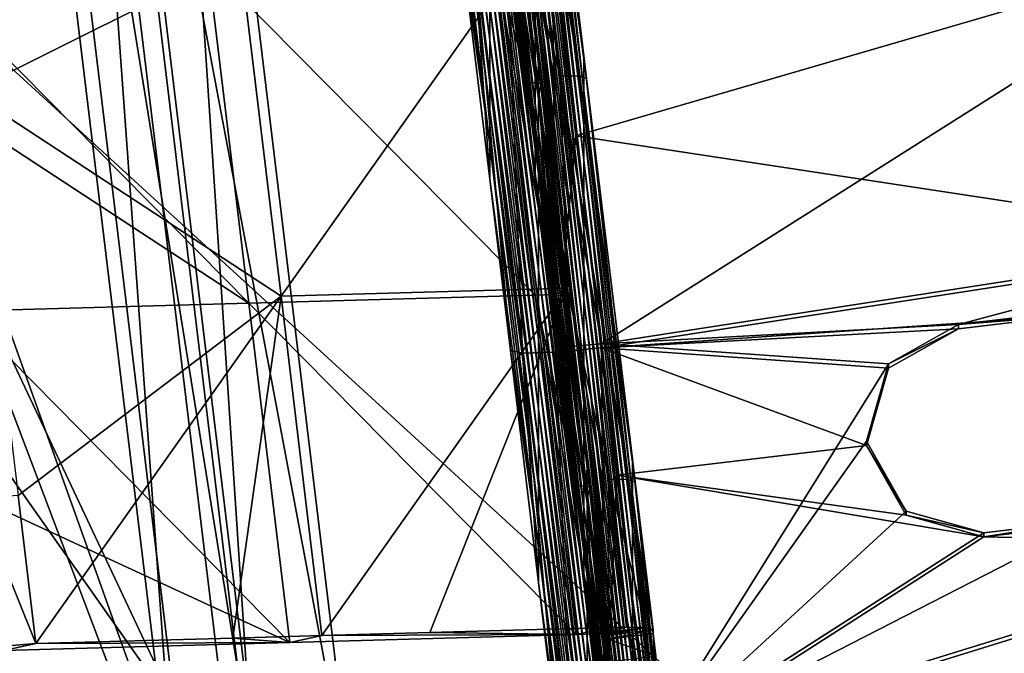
# Model space of a CAD drawing. Extents: x -1633 to 62, y -535 to 375.
# Tile 239 of 256: x -186 to -164, y 16 to 29. Entities that reach past the tile are written whole.
import ezdxf

# ---------------------------------------------------------------- set-up
doc = ezdxf.new("R2010")
doc.units = 0
doc.header["$LTSCALE"] = 33.374815
for name, color, linetype in [('1000', 7, 'CONTINUOUS'), ('1001', 7, 'CONTINUOUS'), ('1002', 7, 'CONTINUOUS'), ('1013', 7, 'CONTINUOUS'), ('1015', 7, 'CONTINUOUS'), ('1028', 7, 'CONTINUOUS'), ('1029', 7, 'CONTINUOUS'), ('1030', 7, 'CONTINUOUS'), ('1038', 7, 'CONTINUOUS'), ('1039', 7, 'CONTINUOUS'), ('1043', 7, 'CONTINUOUS'), ('1044', 7, 'CONTINUOUS'), ('1045', 7, 'CONTINUOUS'), ('1051', 7, 'CONTINUOUS'), ('1053', 7, 'CONTINUOUS'), ('1059', 7, 'CONTINUOUS'), ('409', 7, 'CONTINUOUS'), ('411', 7, 'CONTINUOUS'), ('45', 7, 'CONTINUOUS'), ('46', 7, 'CONTINUOUS'), ('47', 7, 'CONTINUOUS'), ('48', 7, 'CONTINUOUS'), ('994', 7, 'CONTINUOUS'), ('995', 7, 'CONTINUOUS'), ('996', 7, 'CONTINUOUS')]:
    doc.layers.add(name, color=color, linetype=linetype)

msp = doc.modelspace()

# ---------------------------------------------------------------- linework, layer by layer
at = {"layer": '1000', "color": 7, "linetype": 'CONTINUOUS'}
for points in [[(-174.313, 31.107, 223.796), (-173.249, 22.295, 224.603), (-159.214, 31.181, 223.789), (-174.313, 31.107, 223.796)], [(-173.249, 22.295, 224.603), (-158.418, 24.59, 224.393), (-159.214, 31.181, 223.789), (-173.249, 22.295, 224.603)], [(-158.418, 24.59, 224.393), (-173.249, 22.295, 224.603), (-165.443, 22.713, 224.564), (-158.418, 24.59, 224.393)], [(-163.061, 22.998, 224.538), (-158.418, 24.59, 224.393), (-165.443, 22.713, 224.564), (-163.061, 22.998, 224.538)], [(-165.443, 22.713, 224.564), (-173.249, 22.295, 224.603), (-166.977, 21.854, 224.643), (-165.443, 22.713, 224.564)], [(-173.249, 22.295, 224.603), (-172.186, 13.484, 225.41), (-166.977, 21.854, 224.643), (-173.249, 22.295, 224.603)], [(-166.977, 21.854, 224.643), (-172.186, 13.484, 225.41), (-167.452, 20.165, 224.798), (-166.977, 21.854, 224.643)], [(-167.452, 20.165, 224.798), (-172.186, 13.484, 225.41), (-166.589, 18.637, 224.938), (-167.452, 20.165, 224.798)], [(-172.186, 13.484, 225.41), (-164.894, 18.165, 224.981), (-166.589, 18.637, 224.938), (-172.186, 13.484, 225.41)], [(-172.186, 13.484, 225.41), (-157.623, 17.998, 224.996), (-162.512, 18.45, 224.955), (-172.186, 13.484, 225.41)], [(-164.894, 18.165, 224.981), (-172.186, 13.484, 225.41), (-162.512, 18.45, 224.955), (-164.894, 18.165, 224.981)], [(-172.186, 13.484, 225.41), (-156.827, 11.407, 225.6), (-157.623, 17.998, 224.996), (-172.186, 13.484, 225.41)]]:
    msp.add_3dface(points, dxfattribs=at)
at = {"layer": '1001', "color": 7, "linetype": 'CONTINUOUS'}
for points in [[(-174.693, 29.803, 266.727), (-174.693, 29.044, 258.435), (-175.756, 38.17, 261.165), (-174.693, 29.803, 266.727)], [(-175.756, 38.17, 261.165), (-174.693, 29.044, 258.435), (-175.756, 37.991, 259.204), (-175.756, 38.17, 261.165)], [(-175.756, 37.991, 259.204), (-174.693, 29.044, 258.435), (-175.756, 37.376, 252.487), (-175.756, 37.991, 259.204)], [(-174.693, 29.044, 258.435), (-174.693, 28.284, 250.143), (-175.756, 37.376, 252.487), (-174.693, 29.044, 258.435)], [(-175.756, 37.376, 252.487), (-174.693, 28.284, 250.143), (-175.756, 37.178, 250.329), (-175.756, 37.376, 252.487)], [(-174.693, 36.637, 341.354), (-174.693, 37.396, 349.646), (-173.63, 27.825, 342.161), (-174.693, 36.637, 341.354)], [(-173.63, 27.825, 342.161), (-174.693, 37.396, 349.646), (-174.634, 36.902, 349.691), (-173.63, 27.825, 342.161)], [(-175.756, 37.178, 250.329), (-174.693, 28.284, 250.143), (-175.756, 36.581, 243.809), (-175.756, 37.178, 250.329)], [(-173.63, 28.584, 350.453), (-173.63, 27.825, 342.161), (-174.634, 36.902, 349.691), (-173.63, 28.584, 350.453)], [(-174.693, 28.284, 250.143), (-174.693, 27.525, 241.851), (-175.756, 36.581, 243.809), (-174.693, 28.284, 250.143)], [(-175.756, 36.581, 243.809), (-174.693, 27.525, 241.851), (-175.756, 36.365, 241.454), (-175.756, 36.581, 243.809)], [(-174.693, 35.877, 333.062), (-174.693, 36.637, 341.354), (-173.63, 27.066, 333.869), (-174.693, 35.877, 333.062)], [(-173.63, 27.066, 333.869), (-174.693, 36.637, 341.354), (-173.63, 27.825, 342.161), (-173.63, 27.066, 333.869)], [(-175.756, 36.365, 241.454), (-174.693, 27.525, 241.851), (-175.756, 35.786, 235.131), (-175.756, 36.365, 241.454)], [(-174.693, 27.525, 241.851), (-174.693, 26.766, 233.559), (-175.756, 35.786, 235.131), (-174.693, 27.525, 241.851)], [(-175.756, 35.786, 235.131), (-174.693, 26.766, 233.559), (-175.756, 35.553, 232.579), (-175.756, 35.786, 235.131)], [(-174.693, 35.118, 324.77), (-174.693, 35.877, 333.062), (-173.63, 26.307, 325.577), (-174.693, 35.118, 324.77)], [(-173.63, 26.307, 325.577), (-174.693, 35.877, 333.062), (-173.63, 27.066, 333.869), (-173.63, 26.307, 325.577)], [(-174.693, 26.007, 225.267), (-175.696, 34.497, 226.498), (-175.756, 35.553, 232.579), (-174.693, 26.007, 225.267)], [(-174.693, 26.766, 233.559), (-174.693, 26.007, 225.267), (-175.756, 35.553, 232.579), (-174.693, 26.766, 233.559)], [(-174.693, 34.359, 316.478), (-174.693, 35.118, 324.77), (-173.63, 25.547, 317.285), (-174.693, 34.359, 316.478)], [(-173.63, 25.547, 317.285), (-174.693, 35.118, 324.77), (-173.63, 26.307, 325.577), (-173.63, 25.547, 317.285)], [(-175.305, 31.079, 224.803), (-175.696, 34.497, 226.498), (-174.693, 26.007, 225.267), (-175.305, 31.079, 224.803)], [(-174.693, 33.6, 308.186), (-174.693, 34.359, 316.478), (-173.63, 24.788, 308.993), (-174.693, 33.6, 308.186)], [(-173.63, 24.788, 308.993), (-174.693, 34.359, 316.478), (-173.63, 25.547, 317.285), (-173.63, 24.788, 308.993)], [(-174.693, 32.84, 299.895), (-174.693, 33.6, 308.186), (-173.63, 24.029, 300.701), (-174.693, 32.84, 299.895)], [(-173.63, 24.029, 300.701), (-174.693, 33.6, 308.186), (-173.63, 24.788, 308.993), (-173.63, 24.029, 300.701)], [(-174.693, 32.081, 291.603), (-174.693, 32.84, 299.895), (-173.63, 23.269, 292.409), (-174.693, 32.081, 291.603)], [(-173.63, 23.269, 292.409), (-174.693, 32.84, 299.895), (-173.63, 24.029, 300.701), (-173.63, 23.269, 292.409)], [(-174.693, 31.322, 283.311), (-174.693, 32.081, 291.603), (-173.63, 22.51, 284.118), (-174.693, 31.322, 283.311)], [(-173.63, 22.51, 284.118), (-174.693, 32.081, 291.603), (-173.63, 23.269, 292.409), (-173.63, 22.51, 284.118)], [(-174.693, 30.562, 275.019), (-174.693, 31.322, 283.311), (-173.63, 21.751, 275.826), (-174.693, 30.562, 275.019)], [(-173.63, 21.751, 275.826), (-174.693, 31.322, 283.311), (-173.63, 22.51, 284.118), (-173.63, 21.751, 275.826)], [(-174.693, 29.803, 266.727), (-174.693, 30.562, 275.019), (-173.63, 20.991, 267.534), (-174.693, 29.803, 266.727)], [(-173.63, 20.991, 267.534), (-174.693, 30.562, 275.019), (-173.63, 21.751, 275.826), (-173.63, 20.991, 267.534)], [(-174.693, 29.044, 258.435), (-174.693, 29.803, 266.727), (-173.63, 20.232, 259.242), (-174.693, 29.044, 258.435)], [(-173.63, 20.232, 259.242), (-174.693, 29.803, 266.727), (-173.63, 20.991, 267.534), (-173.63, 20.232, 259.242)], [(-174.693, 28.284, 250.143), (-174.693, 29.044, 258.435), (-173.63, 19.473, 250.95), (-174.693, 28.284, 250.143)], [(-173.63, 19.473, 250.95), (-174.693, 29.044, 258.435), (-173.63, 20.232, 259.242), (-173.63, 19.473, 250.95)], [(-173.63, 27.825, 342.161), (-173.63, 28.584, 350.453), (-172.566, 19.014, 342.968), (-173.63, 27.825, 342.161)], [(-172.566, 19.014, 342.968), (-173.63, 28.584, 350.453), (-173.57, 28.09, 350.498), (-172.566, 19.014, 342.968)], [(-174.693, 27.525, 241.851), (-174.693, 28.284, 250.143), (-173.63, 18.714, 242.658), (-174.693, 27.525, 241.851)], [(-173.63, 18.714, 242.658), (-174.693, 28.284, 250.143), (-173.63, 19.473, 250.95), (-173.63, 18.714, 242.658)], [(-172.566, 19.773, 351.26), (-172.566, 19.014, 342.968), (-173.57, 28.09, 350.498), (-172.566, 19.773, 351.26)], [(-173.63, 27.066, 333.869), (-173.63, 27.825, 342.161), (-172.566, 18.254, 334.676), (-173.63, 27.066, 333.869)], [(-172.566, 18.254, 334.676), (-173.63, 27.825, 342.161), (-172.566, 19.014, 342.968), (-172.566, 18.254, 334.676)], [(-174.693, 26.766, 233.559), (-174.693, 27.525, 241.851), (-173.63, 17.954, 234.366), (-174.693, 26.766, 233.559)], [(-173.63, 17.954, 234.366), (-174.693, 27.525, 241.851), (-173.63, 18.714, 242.658), (-173.63, 17.954, 234.366)], [(-173.63, 26.307, 325.577), (-173.63, 27.066, 333.869), (-172.566, 17.495, 326.384), (-173.63, 26.307, 325.577)], [(-172.566, 17.495, 326.384), (-173.63, 27.066, 333.869), (-172.566, 18.254, 334.676), (-172.566, 17.495, 326.384)], [(-174.693, 26.007, 225.267), (-174.693, 26.766, 233.559), (-174.242, 22.268, 225.609), (-174.693, 26.007, 225.267)], [(-174.242, 22.268, 225.609), (-174.693, 26.766, 233.559), (-173.63, 17.195, 226.074), (-174.242, 22.268, 225.609)], [(-173.63, 17.195, 226.074), (-174.693, 26.766, 233.559), (-173.63, 17.954, 234.366), (-173.63, 17.195, 226.074)], [(-173.63, 25.547, 317.285), (-173.63, 26.307, 325.577), (-172.566, 16.736, 318.092), (-173.63, 25.547, 317.285)], [(-172.566, 16.736, 318.092), (-173.63, 26.307, 325.577), (-172.566, 17.495, 326.384), (-172.566, 16.736, 318.092)], [(-173.63, 24.788, 308.993), (-173.63, 25.547, 317.285), (-172.566, 15.976, 309.8), (-173.63, 24.788, 308.993)], [(-172.566, 15.976, 309.8), (-173.63, 25.547, 317.285), (-172.566, 16.736, 318.092), (-172.566, 15.976, 309.8)], [(-173.63, 24.029, 300.701), (-173.63, 24.788, 308.993), (-172.566, 15.217, 301.508), (-173.63, 24.029, 300.701)], [(-172.566, 15.217, 301.508), (-173.63, 24.788, 308.993), (-172.566, 15.976, 309.8), (-172.566, 15.217, 301.508)], [(-173.63, 23.269, 292.409), (-173.63, 24.029, 300.701), (-172.566, 14.458, 293.216), (-173.63, 23.269, 292.409)], [(-172.566, 14.458, 293.216), (-173.63, 24.029, 300.701), (-172.566, 15.217, 301.508), (-172.566, 14.458, 293.216)], [(-173.63, 22.51, 284.118), (-173.63, 23.269, 292.409), (-172.566, 13.699, 284.924), (-173.63, 22.51, 284.118)], [(-172.566, 13.699, 284.924), (-173.63, 23.269, 292.409), (-172.566, 14.458, 293.216), (-172.566, 13.699, 284.924)], [(-173.63, 21.751, 275.826), (-173.63, 22.51, 284.118), (-172.566, 12.939, 276.632), (-173.63, 21.751, 275.826)], [(-172.566, 12.939, 276.632), (-173.63, 22.51, 284.118), (-172.566, 13.699, 284.924), (-172.566, 12.939, 276.632)], [(-173.63, 20.991, 267.534), (-173.63, 21.751, 275.826), (-172.566, 12.18, 268.34), (-173.63, 20.991, 267.534)], [(-172.566, 12.18, 268.34), (-173.63, 21.751, 275.826), (-172.566, 12.939, 276.632), (-172.566, 12.18, 268.34)], [(-173.63, 20.232, 259.242), (-173.63, 20.991, 267.534), (-172.566, 11.421, 260.049), (-173.63, 20.232, 259.242)], [(-172.566, 11.421, 260.049), (-173.63, 20.991, 267.534), (-172.566, 12.18, 268.34), (-172.566, 11.421, 260.049)], [(-173.63, 19.473, 250.95), (-173.63, 20.232, 259.242), (-172.566, 10.661, 251.757), (-173.63, 19.473, 250.95)], [(-172.566, 10.661, 251.757), (-173.63, 20.232, 259.242), (-172.566, 11.421, 260.049), (-172.566, 10.661, 251.757)], [(-172.566, 19.014, 342.968), (-172.566, 19.773, 351.26), (-172.057, 14.905, 344.625), (-172.566, 19.014, 342.968)], [(-172.057, 14.905, 344.625), (-172.566, 19.773, 351.26), (-172.116, 15.961, 350.706), (-172.057, 14.905, 344.625)], [(-172.116, 15.961, 350.706), (-172.566, 19.773, 351.26), (-172.507, 19.279, 351.305), (-172.116, 15.961, 350.706)], [(-173.63, 18.714, 242.658), (-173.63, 19.473, 250.95), (-172.566, 9.902, 243.465), (-173.63, 18.714, 242.658)], [(-172.566, 9.902, 243.465), (-173.63, 19.473, 250.95), (-172.566, 10.661, 251.757), (-172.566, 9.902, 243.465)], [(-172.116, 16.043, 351.601), (-172.116, 15.961, 350.706), (-172.507, 19.279, 351.305), (-172.116, 16.043, 351.601)], [(-172.566, 18.254, 334.676), (-172.566, 19.014, 342.968), (-172.057, 14.093, 335.75), (-172.566, 18.254, 334.676)], [(-172.057, 14.093, 335.75), (-172.566, 19.014, 342.968), (-172.057, 14.672, 342.073), (-172.057, 14.093, 335.75)], [(-172.057, 14.672, 342.073), (-172.566, 19.014, 342.968), (-172.057, 14.905, 344.625), (-172.057, 14.672, 342.073)], [(-173.63, 17.954, 234.366), (-173.63, 18.714, 242.658), (-172.566, 9.143, 235.173), (-173.63, 17.954, 234.366)], [(-172.566, 9.143, 235.173), (-173.63, 18.714, 242.658), (-172.566, 9.902, 243.465), (-172.566, 9.143, 235.173)], [(-172.566, 17.495, 326.384), (-172.566, 18.254, 334.676), (-172.057, 13.28, 326.875), (-172.566, 17.495, 326.384)], [(-172.057, 13.28, 326.875), (-172.566, 18.254, 334.676), (-172.057, 13.877, 333.395), (-172.057, 13.28, 326.875)], [(-172.057, 13.877, 333.395), (-172.566, 18.254, 334.676), (-172.057, 14.093, 335.75), (-172.057, 13.877, 333.395)], [(-173.63, 17.195, 226.074), (-173.63, 17.954, 234.366), (-173.179, 13.456, 226.416), (-173.63, 17.195, 226.074)], [(-173.179, 13.456, 226.416), (-173.63, 17.954, 234.366), (-172.566, 8.383, 226.881), (-173.179, 13.456, 226.416)], [(-172.566, 8.383, 226.881), (-173.63, 17.954, 234.366), (-172.566, 9.143, 235.173), (-172.566, 8.383, 226.881)], [(-172.566, 16.736, 318.092), (-172.566, 17.495, 326.384), (-172.057, 13.083, 324.717), (-172.566, 16.736, 318.092)], [(-172.057, 13.083, 324.717), (-172.566, 17.495, 326.384), (-172.057, 13.28, 326.875), (-172.057, 13.083, 324.717)], [(-172.566, 15.976, 309.8), (-172.566, 16.736, 318.092), (-172.057, 12.288, 316.039), (-172.566, 15.976, 309.8)], [(-172.057, 12.288, 316.039), (-172.566, 16.736, 318.092), (-172.057, 12.467, 318), (-172.057, 12.288, 316.039)], [(-172.057, 12.467, 318), (-172.566, 16.736, 318.092), (-172.057, 13.083, 324.717), (-172.057, 12.467, 318)], [(-172.566, 15.217, 301.508), (-172.566, 15.976, 309.8), (-172.057, 11.493, 307.361), (-172.566, 15.217, 301.508)], [(-172.057, 11.493, 307.361), (-172.566, 15.976, 309.8), (-172.057, 11.655, 309.125), (-172.057, 11.493, 307.361)], [(-172.057, 11.655, 309.125), (-172.566, 15.976, 309.8), (-172.057, 12.288, 316.039), (-172.057, 11.655, 309.125)], [(-172.057, 15.466, 350.751), (-172.057, 14.905, 344.625), (-172.116, 15.961, 350.706), (-172.057, 15.466, 350.751)]]:
    msp.add_3dface(points, dxfattribs=at)
at = {"layer": '1002', "color": 7, "linetype": 'CONTINUOUS'}
for points in [[(-174.152, 28.149, 351.913), (-175.215, 36.961, 351.106), (-174.887, 30.922, 352.063), (-174.152, 28.149, 351.913)], [(-188.122, 36.602, 364.193), (-187.059, 27.79, 365), (-181.144, 30.748, 358.408), (-188.122, 36.602, 364.193)], [(-181.144, 30.748, 358.408), (-180.249, 23.332, 359.087), (-174.887, 30.922, 352.063), (-181.144, 30.748, 358.408)], [(-174.887, 30.922, 352.063), (-180.249, 23.332, 359.087), (-173.993, 23.506, 352.743), (-174.887, 30.922, 352.063)], [(-174.152, 28.149, 351.913), (-174.887, 30.922, 352.063), (-173.993, 23.506, 352.743), (-174.152, 28.149, 351.913)], [(-181.144, 30.748, 358.408), (-187.059, 27.79, 365), (-180.249, 23.332, 359.087), (-181.144, 30.748, 358.408)], [(-173.088, 19.338, 352.72), (-174.152, 28.149, 351.913), (-173.993, 23.506, 352.743), (-173.088, 19.338, 352.72)], [(-187.059, 27.79, 365), (-185.995, 18.979, 365.807), (-180.249, 23.332, 359.087), (-187.059, 27.79, 365)], [(-180.249, 23.332, 359.087), (-179.354, 15.917, 359.766), (-173.993, 23.506, 352.743), (-180.249, 23.332, 359.087)], [(-179.354, 15.917, 359.766), (-177, 15.982, 357.379), (-173.993, 23.506, 352.743), (-179.354, 15.917, 359.766)], [(-177, 15.982, 357.379), (-173.098, 16.091, 353.422), (-173.993, 23.506, 352.743), (-177, 15.982, 357.379)], [(-173.098, 16.091, 353.422), (-173.088, 19.338, 352.72), (-173.993, 23.506, 352.743), (-173.098, 16.091, 353.422)], [(-185.995, 18.979, 365.807), (-185.605, 15.743, 366.103), (-180.249, 23.332, 359.087), (-185.995, 18.979, 365.807)], [(-185.605, 15.743, 366.103), (-181.303, 15.863, 361.741), (-180.249, 23.332, 359.087), (-185.605, 15.743, 366.103)], [(-181.303, 15.863, 361.741), (-179.354, 15.917, 359.766), (-180.249, 23.332, 359.087), (-181.303, 15.863, 361.741)], [(-172.698, 16.102, 353.016), (-173.088, 19.338, 352.72), (-173.098, 16.091, 353.422), (-172.698, 16.102, 353.016)]]:
    msp.add_3dface(points, dxfattribs=at)
at = {"layer": '1013', "color": 7, "linetype": 'CONTINUOUS'}
for points in [[(-180.056, 15.768, 359.069), (-173.8, 15.943, 352.725), (-179.354, 15.917, 359.766), (-180.056, 15.768, 359.069)], [(-179.354, 15.917, 359.766), (-173.8, 15.943, 352.725), (-177, 15.982, 357.379), (-179.354, 15.917, 359.766)], [(-177, 15.982, 357.379), (-173.8, 15.943, 352.725), (-173.098, 16.091, 353.422), (-177, 15.982, 357.379)], [(-173.8, 15.943, 352.725), (-173.4, 15.954, 352.32), (-173.098, 16.091, 353.422), (-173.8, 15.943, 352.725)], [(-173.4, 15.954, 352.32), (-172.698, 16.102, 353.016), (-173.098, 16.091, 353.422), (-173.4, 15.954, 352.32)], [(-186.307, 15.594, 365.407), (-180.056, 15.768, 359.069), (-185.605, 15.743, 366.103), (-186.307, 15.594, 365.407)], [(-185.605, 15.743, 366.103), (-180.056, 15.768, 359.069), (-181.303, 15.863, 361.741), (-185.605, 15.743, 366.103)], [(-181.303, 15.863, 361.741), (-180.056, 15.768, 359.069), (-179.354, 15.917, 359.766), (-181.303, 15.863, 361.741)]]:
    msp.add_3dface(points, dxfattribs=at)
at = {"layer": '1015', "color": 7, "linetype": 'CONTINUOUS'}
for points in [[(-173.109, 15.924, 351.612), (-173.109, 15.842, 350.717), (-172.116, 16.043, 351.601), (-173.109, 15.924, 351.612)], [(-173.109, 15.842, 350.717), (-172.116, 15.961, 350.706), (-172.116, 16.043, 351.601), (-173.109, 15.842, 350.717)]]:
    msp.add_3dface(points, dxfattribs=at)
at = {"layer": '1028', "color": 7, "linetype": 'CONTINUOUS'}
for points in [[(-162.512, 18.359, 223.959), (-164.894, 18.073, 223.985), (-162.512, 18.45, 224.955), (-162.512, 18.359, 223.959)], [(-164.894, 18.073, 223.985), (-164.894, 18.165, 224.981), (-162.512, 18.45, 224.955), (-164.894, 18.073, 223.985)]]:
    msp.add_3dface(points, dxfattribs=at)
at = {"layer": '1029', "color": 7, "linetype": 'CONTINUOUS'}
for points in [[(-165.443, 22.622, 223.569), (-165.443, 22.713, 224.564), (-166.977, 21.854, 224.643), (-165.443, 22.622, 223.569)], [(-166.977, 21.763, 223.647), (-165.443, 22.622, 223.569), (-166.977, 21.854, 224.643), (-166.977, 21.763, 223.647)], [(-166.977, 21.763, 223.647), (-166.977, 21.854, 224.643), (-167.452, 20.165, 224.798), (-166.977, 21.763, 223.647)], [(-167.452, 20.074, 223.802), (-166.977, 21.763, 223.647), (-167.452, 20.165, 224.798), (-167.452, 20.074, 223.802)], [(-167.452, 20.074, 223.802), (-167.452, 20.165, 224.798), (-166.589, 18.637, 224.938), (-167.452, 20.074, 223.802)], [(-166.589, 18.546, 223.942), (-167.452, 20.074, 223.802), (-166.589, 18.637, 224.938), (-166.589, 18.546, 223.942)], [(-164.894, 18.165, 224.981), (-166.589, 18.546, 223.942), (-166.589, 18.637, 224.938), (-164.894, 18.165, 224.981)], [(-164.894, 18.073, 223.985), (-166.589, 18.546, 223.942), (-164.894, 18.165, 224.981), (-164.894, 18.073, 223.985)]]:
    msp.add_3dface(points, dxfattribs=at)
at = {"layer": '1030', "color": 7, "linetype": 'CONTINUOUS'}
for points in [[(-163.061, 22.907, 223.543), (-163.061, 22.998, 224.538), (-165.443, 22.713, 224.564), (-163.061, 22.907, 223.543)], [(-165.443, 22.622, 223.569), (-163.061, 22.907, 223.543), (-165.443, 22.713, 224.564), (-165.443, 22.622, 223.569)]]:
    msp.add_3dface(points, dxfattribs=at)
at = {"layer": '1038', "color": 7, "linetype": 'CONTINUOUS'}
for points in [[(-175.305, 30.921, 223.078), (-174.313, 31.016, 222.8), (-174.242, 22.11, 223.885), (-175.305, 30.921, 223.078)], [(-174.313, 31.016, 222.8), (-173.808, 26.836, 223.183), (-174.242, 22.11, 223.885), (-174.313, 31.016, 222.8)], [(-175.686, 25.888, 225.278), (-176.298, 30.96, 224.813), (-176.032, 30.901, 223.815), (-175.686, 25.888, 225.278)], [(-176.032, 30.901, 223.815), (-175.305, 30.921, 223.078), (-174.969, 22.09, 224.622), (-176.032, 30.901, 223.815)], [(-175.235, 22.149, 225.62), (-175.686, 25.888, 225.278), (-176.032, 30.901, 223.815), (-175.235, 22.149, 225.62)], [(-175.235, 22.149, 225.62), (-176.032, 30.901, 223.815), (-174.969, 22.09, 224.622), (-175.235, 22.149, 225.62)], [(-174.969, 22.09, 224.622), (-175.305, 30.921, 223.078), (-174.242, 22.11, 223.885), (-174.969, 22.09, 224.622)], [(-173.808, 26.836, 223.183), (-173.249, 22.204, 223.607), (-174.242, 22.11, 223.885), (-173.808, 26.836, 223.183)], [(-174.242, 22.11, 223.885), (-173.249, 22.204, 223.607), (-173.179, 13.298, 224.691), (-174.242, 22.11, 223.885)], [(-173.249, 22.204, 223.607), (-172.913, 19.421, 223.862), (-173.179, 13.298, 224.691), (-173.249, 22.204, 223.607)], [(-174.623, 17.076, 226.085), (-175.235, 22.149, 225.62), (-174.969, 22.09, 224.622), (-174.623, 17.076, 226.085)], [(-174.969, 22.09, 224.622), (-174.242, 22.11, 223.885), (-173.905, 13.278, 225.428), (-174.969, 22.09, 224.622)], [(-174.171, 13.337, 226.427), (-174.623, 17.076, 226.085), (-174.969, 22.09, 224.622), (-174.171, 13.337, 226.427)], [(-174.171, 13.337, 226.427), (-174.969, 22.09, 224.622), (-173.905, 13.278, 225.428), (-174.171, 13.337, 226.427)], [(-173.905, 13.278, 225.428), (-174.242, 22.11, 223.885), (-173.179, 13.298, 224.691), (-173.905, 13.278, 225.428)], [(-172.913, 19.421, 223.862), (-172.186, 13.393, 224.414), (-173.179, 13.298, 224.691), (-172.913, 19.421, 223.862)]]:
    msp.add_3dface(points, dxfattribs=at)
at = {"layer": '1039', "color": 7, "linetype": 'CONTINUOUS'}
for points in [[(-175.702, 36.809, 350.084), (-175.626, 36.783, 349.702), (-174.639, 27.997, 350.891), (-175.702, 36.809, 350.084)], [(-174.854, 28.001, 351.217), (-175.19, 30.784, 350.962), (-175.702, 36.809, 350.084), (-174.854, 28.001, 351.217)], [(-174.854, 28.001, 351.217), (-175.702, 36.809, 350.084), (-174.639, 27.997, 350.891), (-174.854, 28.001, 351.217)], [(-175.626, 36.783, 349.702), (-174.623, 28.466, 350.464), (-174.639, 27.997, 350.891), (-175.626, 36.783, 349.702)], [(-174.623, 28.466, 350.464), (-174.563, 27.971, 350.509), (-174.639, 27.997, 350.891), (-174.623, 28.466, 350.464)], [(-174.295, 23.369, 351.641), (-174.854, 28.001, 351.217), (-174.639, 27.997, 350.891), (-174.295, 23.369, 351.641)], [(-174.639, 27.997, 350.891), (-174.563, 27.971, 350.509), (-173.575, 19.186, 351.698), (-174.639, 27.997, 350.891)], [(-173.79, 19.189, 352.023), (-174.295, 23.369, 351.641), (-174.639, 27.997, 350.891), (-173.79, 19.189, 352.023)], [(-173.79, 19.189, 352.023), (-174.639, 27.997, 350.891), (-173.575, 19.186, 351.698), (-173.79, 19.189, 352.023)], [(-174.563, 27.971, 350.509), (-173.559, 19.654, 351.271), (-173.575, 19.186, 351.698), (-174.563, 27.971, 350.509)], [(-173.559, 19.654, 351.271), (-173.5, 19.16, 351.316), (-173.575, 19.186, 351.698), (-173.559, 19.654, 351.271)], [(-173.4, 15.954, 352.32), (-173.79, 19.189, 352.023), (-173.575, 19.186, 351.698), (-173.4, 15.954, 352.32)], [(-173.575, 19.186, 351.698), (-173.5, 19.16, 351.316), (-173.185, 15.95, 351.994), (-173.575, 19.186, 351.698)], [(-173.4, 15.954, 352.32), (-173.575, 19.186, 351.698), (-173.185, 15.95, 351.994), (-173.4, 15.954, 352.32)], [(-173.5, 19.16, 351.316), (-173.109, 15.924, 351.612), (-173.185, 15.95, 351.994), (-173.5, 19.16, 351.316)]]:
    msp.add_3dface(points, dxfattribs=at)
at = {"layer": '1043', "color": 7, "linetype": 'CONTINUOUS'}
for points in [[(-175.305, 31.079, 224.803), (-174.693, 26.007, 225.267), (-174.109, 22.238, 225.11), (-175.305, 31.079, 224.803)], [(-175.172, 31.05, 224.303), (-175.305, 31.079, 224.803), (-174.109, 22.238, 225.11), (-175.172, 31.05, 224.303)], [(-174.809, 31.06, 223.935), (-175.172, 31.05, 224.303), (-173.746, 22.248, 224.742), (-174.809, 31.06, 223.935)], [(-173.746, 22.248, 224.742), (-175.172, 31.05, 224.303), (-174.109, 22.238, 225.11), (-173.746, 22.248, 224.742)], [(-174.313, 31.107, 223.796), (-174.809, 31.06, 223.935), (-173.249, 22.295, 224.603), (-174.313, 31.107, 223.796)], [(-173.249, 22.295, 224.603), (-174.809, 31.06, 223.935), (-173.746, 22.248, 224.742), (-173.249, 22.295, 224.603)], [(-174.693, 26.007, 225.267), (-174.242, 22.268, 225.609), (-174.109, 22.238, 225.11), (-174.693, 26.007, 225.267)], [(-174.242, 22.268, 225.609), (-173.63, 17.195, 226.074), (-173.046, 13.426, 225.917), (-174.242, 22.268, 225.609)], [(-174.109, 22.238, 225.11), (-174.242, 22.268, 225.609), (-173.046, 13.426, 225.917), (-174.109, 22.238, 225.11)], [(-173.746, 22.248, 224.742), (-174.109, 22.238, 225.11), (-172.682, 13.437, 225.548), (-173.746, 22.248, 224.742)], [(-172.682, 13.437, 225.548), (-174.109, 22.238, 225.11), (-173.046, 13.426, 225.917), (-172.682, 13.437, 225.548)], [(-173.249, 22.295, 224.603), (-173.746, 22.248, 224.742), (-172.186, 13.484, 225.41), (-173.249, 22.295, 224.603)], [(-172.186, 13.484, 225.41), (-173.746, 22.248, 224.742), (-172.682, 13.437, 225.548), (-172.186, 13.484, 225.41)], [(-173.63, 17.195, 226.074), (-173.179, 13.456, 226.416), (-173.046, 13.426, 225.917), (-173.63, 17.195, 226.074)]]:
    msp.add_3dface(points, dxfattribs=at)
at = {"layer": '1044', "color": 7, "linetype": 'CONTINUOUS'}
for points in [[(-174.785, 36.953, 350.455), (-175.215, 36.961, 351.106), (-173.721, 28.142, 351.262), (-174.785, 36.953, 350.455)], [(-173.721, 28.142, 351.262), (-175.215, 36.961, 351.106), (-174.152, 28.149, 351.913), (-173.721, 28.142, 351.262)], [(-173.63, 28.584, 350.453), (-174.634, 36.902, 349.691), (-174.785, 36.953, 350.455), (-173.63, 28.584, 350.453)], [(-173.57, 28.09, 350.498), (-173.63, 28.584, 350.453), (-174.785, 36.953, 350.455), (-173.57, 28.09, 350.498)], [(-173.57, 28.09, 350.498), (-174.785, 36.953, 350.455), (-173.721, 28.142, 351.262), (-173.57, 28.09, 350.498)], [(-173.721, 28.142, 351.262), (-174.152, 28.149, 351.913), (-172.658, 19.33, 352.069), (-173.721, 28.142, 351.262)], [(-172.658, 19.33, 352.069), (-174.152, 28.149, 351.913), (-173.088, 19.338, 352.72), (-172.658, 19.33, 352.069)], [(-172.566, 19.773, 351.26), (-173.57, 28.09, 350.498), (-173.721, 28.142, 351.262), (-172.566, 19.773, 351.26)], [(-172.507, 19.279, 351.305), (-172.566, 19.773, 351.26), (-173.721, 28.142, 351.262), (-172.507, 19.279, 351.305)], [(-172.507, 19.279, 351.305), (-173.721, 28.142, 351.262), (-172.658, 19.33, 352.069), (-172.507, 19.279, 351.305)], [(-172.658, 19.33, 352.069), (-173.088, 19.338, 352.72), (-172.267, 16.095, 352.365), (-172.658, 19.33, 352.069)], [(-172.267, 16.095, 352.365), (-173.088, 19.338, 352.72), (-172.698, 16.102, 353.016), (-172.267, 16.095, 352.365)], [(-172.116, 16.043, 351.601), (-172.507, 19.279, 351.305), (-172.658, 19.33, 352.069), (-172.116, 16.043, 351.601)], [(-172.116, 16.043, 351.601), (-172.658, 19.33, 352.069), (-172.267, 16.095, 352.365), (-172.116, 16.043, 351.601)]]:
    msp.add_3dface(points, dxfattribs=at)
at = {"layer": '1045', "color": 7, "linetype": 'CONTINUOUS'}
for points in [[(-185.995, 18.979, 365.807), (-186.886, 18.919, 366.332), (-185.605, 15.743, 366.103), (-185.995, 18.979, 365.807)], [(-185.605, 15.743, 366.103), (-186.886, 18.919, 366.332), (-187.009, 15.628, 366.702), (-185.605, 15.743, 366.103)]]:
    msp.add_3dface(points, dxfattribs=at)
at = {"layer": '1051', "color": 7, "linetype": 'CONTINUOUS'}
for points in [[(-173.4, 15.954, 352.32), (-172.267, 16.095, 352.365), (-172.698, 16.102, 353.016), (-173.4, 15.954, 352.32)], [(-173.4, 15.954, 352.32), (-173.185, 15.95, 351.994), (-172.267, 16.095, 352.365), (-173.4, 15.954, 352.32)], [(-173.185, 15.95, 351.994), (-173.109, 15.924, 351.612), (-172.267, 16.095, 352.365), (-173.185, 15.95, 351.994)], [(-173.109, 15.924, 351.612), (-172.116, 16.043, 351.601), (-172.267, 16.095, 352.365), (-173.109, 15.924, 351.612)]]:
    msp.add_3dface(points, dxfattribs=at)
at = {"layer": '1053', "color": 7, "linetype": 'CONTINUOUS'}
msp.add_3dface([(-186.307, 15.594, 365.407), (-185.605, 15.743, 366.103), (-187.009, 15.628, 366.702), (-186.307, 15.594, 365.407)], dxfattribs=at)
at = {"layer": '1059', "color": 7, "linetype": 'CONTINUOUS'}
for points in [[(-173.109, 15.842, 350.717), (-172.057, 15.466, 350.751), (-172.116, 15.961, 350.706), (-173.109, 15.842, 350.717)], [(-173.109, 15.842, 350.717), (-173.049, 15.348, 350.762), (-172.057, 15.466, 350.751), (-173.109, 15.842, 350.717)]]:
    msp.add_3dface(points, dxfattribs=at)
at = {"layer": '409', "color": 7, "linetype": 'CONTINUOUS'}
for points in [[(-193.658, -35.198, -222.23), (-193.658, 35.198, -222.23), (-116.773, -35.198, -222.23), (-193.658, -35.198, -222.23)], [(-116.773, -35.198, -222.23), (-193.658, 35.198, -222.23), (-116.773, 35.198, -222.23), (-116.773, -35.198, -222.23)]]:
    msp.add_3dface(points, dxfattribs=at)
at = {"layer": '411', "color": 7, "linetype": 'CONTINUOUS'}
for points in [[(-193.658, 35.198, 222.23), (-193.658, -35.198, 222.23), (-116.773, 35.198, 222.23), (-193.658, 35.198, 222.23)], [(-116.773, 35.198, 222.23), (-193.658, -35.198, 222.23), (-116.773, -35.198, 222.23), (-116.773, 35.198, 222.23)]]:
    msp.add_3dface(points, dxfattribs=at)
at = {"layer": '45', "color": 7, "linetype": 'CONTINUOUS'}
for points in [[(-191.984, 53.035, 342.81), (-185.822, 50.002, 345.569), (-188.885, 27.774, 346.099), (-191.984, 53.035, 342.81)], [(-187.498, 21.296, 362.634), (-185.609, 51.784, 356.748), (-190.548, 46.457, 360.023), (-187.498, 21.296, 362.634)], [(-180.779, 11.751, 360.565), (-185.609, 51.784, 356.748), (-187.498, 21.296, 362.634), (-180.779, 11.751, 360.565)], [(-185.609, 51.784, 356.748), (-180.779, 11.751, 360.565), (-183.385, 51.166, 351.07), (-185.609, 51.784, 356.748)], [(-183.385, 51.166, 351.07), (-178.634, 11.831, 354.825), (-185.822, 50.002, 345.569), (-183.385, 51.166, 351.07)], [(-183.385, 51.166, 351.07), (-180.779, 11.751, 360.565), (-178.634, 11.831, 354.825), (-183.385, 51.166, 351.07)], [(-185.822, 50.002, 345.569), (-181.149, 11.372, 349.255), (-188.885, 27.774, 346.099), (-185.822, 50.002, 345.569)], [(-185.822, 50.002, 345.569), (-178.634, 11.831, 354.825), (-181.149, 11.372, 349.255), (-185.822, 50.002, 345.569)], [(-188.885, 27.774, 346.099), (-181.149, 11.372, 349.255), (-185.905, 2.541, 347.248), (-188.885, 27.774, 346.099)], [(-184.565, -4.075, 363.171), (-180.779, 11.751, 360.565), (-187.498, 21.296, 362.634), (-184.565, -4.075, 363.171)]]:
    msp.add_3dface(points, dxfattribs=at)
at = {"layer": '46', "color": 7, "linetype": 'CONTINUOUS'}
for points in [[(-188.885, 27.774, 346.099), (-185.905, 2.541, 347.248), (-192.372, 10.076, 349.665), (-188.885, 27.774, 346.099)], [(-184.565, -4.075, 363.171), (-187.498, 21.296, 362.634), (-192.002, 10.455, 360.976), (-184.565, -4.075, 363.171)]]:
    msp.add_3dface(points, dxfattribs=at)
at = {"layer": '47', "color": 7, "linetype": 'CONTINUOUS'}
for points in [[(-185.396, 2.617, 361.239), (-190.645, 10.569, 359.51), (-188.505, 29.067, 360.034), (-185.396, 2.617, 361.239)], [(-185.833, 2.552, 349.247), (-188.831, 27.959, 348.089), (-190.923, 10.285, 351.028), (-185.833, 2.552, 349.247)]]:
    msp.add_3dface(points, dxfattribs=at)
at = {"layer": '48', "color": 7, "linetype": 'CONTINUOUS'}
for points in [[(-182.228, 11.542, 359.203), (-188.505, 29.067, 360.034), (-187.038, 51.396, 355.404), (-182.228, 11.542, 359.203)], [(-182.228, 11.542, 359.203), (-187.038, 51.396, 355.404), (-180.619, 11.601, 354.897), (-182.228, 11.542, 359.203)], [(-180.619, 11.601, 354.897), (-187.038, 51.396, 355.404), (-185.37, 50.933, 351.145), (-180.619, 11.601, 354.897)], [(-182.506, 11.257, 350.72), (-185.37, 50.933, 351.145), (-187.198, 50.06, 347.019), (-182.506, 11.257, 350.72)], [(-180.619, 11.601, 354.897), (-185.37, 50.933, 351.145), (-182.506, 11.257, 350.72), (-180.619, 11.601, 354.897)], [(-188.831, 27.959, 348.089), (-182.506, 11.257, 350.72), (-187.198, 50.06, 347.019), (-188.831, 27.959, 348.089)], [(-185.396, 2.617, 361.239), (-188.505, 29.067, 360.034), (-182.228, 11.542, 359.203), (-185.396, 2.617, 361.239)], [(-188.831, 27.959, 348.089), (-185.833, 2.552, 349.247), (-182.506, 11.257, 350.72), (-188.831, 27.959, 348.089)]]:
    msp.add_3dface(points, dxfattribs=at)
at = {"layer": '994', "color": 7, "linetype": 'CONTINUOUS'}
for points in [[(-173.808, 26.836, 223.183), (-174.313, 31.016, 222.8), (-159.214, 31.09, 222.793), (-173.808, 26.836, 223.183)], [(-158.418, 24.499, 223.397), (-173.808, 26.836, 223.183), (-159.214, 31.09, 222.793), (-158.418, 24.499, 223.397)], [(-173.249, 22.204, 223.607), (-173.808, 26.836, 223.183), (-158.418, 24.499, 223.397), (-173.249, 22.204, 223.607)], [(-173.249, 22.204, 223.607), (-158.418, 24.499, 223.397), (-163.061, 22.907, 223.543), (-173.249, 22.204, 223.607)], [(-165.443, 22.622, 223.569), (-173.249, 22.204, 223.607), (-163.061, 22.907, 223.543), (-165.443, 22.622, 223.569)], [(-166.977, 21.763, 223.647), (-173.249, 22.204, 223.607), (-165.443, 22.622, 223.569), (-166.977, 21.763, 223.647)], [(-172.913, 19.421, 223.862), (-173.249, 22.204, 223.607), (-167.452, 20.074, 223.802), (-172.913, 19.421, 223.862)], [(-167.452, 20.074, 223.802), (-173.249, 22.204, 223.607), (-166.977, 21.763, 223.647), (-167.452, 20.074, 223.802)], [(-166.589, 18.546, 223.942), (-172.913, 19.421, 223.862), (-167.452, 20.074, 223.802), (-166.589, 18.546, 223.942)], [(-172.186, 13.393, 224.414), (-172.913, 19.421, 223.862), (-164.894, 18.073, 223.985), (-172.186, 13.393, 224.414)], [(-164.894, 18.073, 223.985), (-172.913, 19.421, 223.862), (-166.589, 18.546, 223.942), (-164.894, 18.073, 223.985)], [(-157.623, 17.907, 224), (-164.894, 18.073, 223.985), (-162.512, 18.359, 223.959), (-157.623, 17.907, 224)], [(-157.623, 17.907, 224), (-172.186, 13.393, 224.414), (-164.894, 18.073, 223.985), (-157.623, 17.907, 224)], [(-156.827, 11.316, 224.604), (-172.186, 13.393, 224.414), (-157.623, 17.907, 224), (-156.827, 11.316, 224.604)]]:
    msp.add_3dface(points, dxfattribs=at)
at = {"layer": '995', "color": 7, "linetype": 'CONTINUOUS'}
for points in [[(-175.686, 28.925, 258.446), (-175.686, 29.684, 266.738), (-176.748, 37.872, 259.215), (-175.686, 28.925, 258.446)], [(-176.748, 37.257, 252.498), (-175.686, 28.925, 258.446), (-176.748, 37.872, 259.215), (-176.748, 37.257, 252.498)], [(-176.748, 37.059, 250.34), (-175.686, 28.925, 258.446), (-176.748, 37.257, 252.498), (-176.748, 37.059, 250.34)], [(-175.686, 28.166, 250.154), (-175.686, 28.925, 258.446), (-176.748, 37.059, 250.34), (-175.686, 28.166, 250.154)], [(-176.748, 36.462, 243.82), (-175.686, 28.166, 250.154), (-176.748, 37.059, 250.34), (-176.748, 36.462, 243.82)], [(-175.626, 36.783, 349.702), (-175.686, 36.518, 341.365), (-174.623, 28.466, 350.464), (-175.626, 36.783, 349.702)], [(-176.748, 36.247, 241.465), (-175.686, 28.166, 250.154), (-176.748, 36.462, 243.82), (-176.748, 36.247, 241.465)], [(-175.686, 36.518, 341.365), (-175.686, 35.759, 333.073), (-174.623, 27.706, 342.172), (-175.686, 36.518, 341.365)], [(-174.623, 28.466, 350.464), (-175.686, 36.518, 341.365), (-174.623, 27.706, 342.172), (-174.623, 28.466, 350.464)], [(-175.686, 27.406, 241.862), (-175.686, 28.166, 250.154), (-176.748, 36.247, 241.465), (-175.686, 27.406, 241.862)], [(-176.748, 35.668, 235.142), (-175.686, 27.406, 241.862), (-176.748, 36.247, 241.465), (-176.748, 35.668, 235.142)], [(-175.686, 35.759, 333.073), (-175.686, 34.999, 324.781), (-174.623, 26.947, 333.88), (-175.686, 35.759, 333.073)], [(-174.623, 27.706, 342.172), (-175.686, 35.759, 333.073), (-174.623, 26.947, 333.88), (-174.623, 27.706, 342.172)], [(-175.686, 26.647, 233.57), (-175.686, 27.406, 241.862), (-176.748, 35.668, 235.142), (-175.686, 26.647, 233.57)], [(-176.748, 35.434, 232.59), (-175.686, 26.647, 233.57), (-176.748, 35.668, 235.142), (-176.748, 35.434, 232.59)], [(-176.748, 34.873, 226.464), (-175.686, 26.647, 233.57), (-176.748, 35.434, 232.59), (-176.748, 34.873, 226.464)], [(-176.689, 34.379, 226.509), (-175.686, 26.647, 233.57), (-176.748, 34.873, 226.464), (-176.689, 34.379, 226.509)], [(-175.686, 34.999, 324.781), (-175.686, 34.24, 316.489), (-174.623, 26.188, 325.588), (-175.686, 34.999, 324.781)], [(-174.623, 26.947, 333.88), (-175.686, 34.999, 324.781), (-174.623, 26.188, 325.588), (-174.623, 26.947, 333.88)], [(-176.689, 34.196, 224.517), (-175.686, 26.647, 233.57), (-176.689, 34.379, 226.509), (-176.689, 34.196, 224.517)], [(-175.686, 34.24, 316.489), (-175.686, 33.481, 308.197), (-174.623, 25.428, 317.296), (-175.686, 34.24, 316.489)], [(-174.623, 26.188, 325.588), (-175.686, 34.24, 316.489), (-174.623, 25.428, 317.296), (-174.623, 26.188, 325.588)], [(-176.298, 30.96, 224.813), (-175.686, 26.647, 233.57), (-176.689, 34.196, 224.517), (-176.298, 30.96, 224.813)], [(-175.686, 33.481, 308.197), (-175.686, 32.721, 299.905), (-174.623, 24.669, 309.004), (-175.686, 33.481, 308.197)], [(-174.623, 25.428, 317.296), (-175.686, 33.481, 308.197), (-174.623, 24.669, 309.004), (-174.623, 25.428, 317.296)], [(-175.686, 32.721, 299.905), (-175.686, 31.962, 291.613), (-174.623, 23.91, 300.712), (-175.686, 32.721, 299.905)], [(-174.623, 24.669, 309.004), (-175.686, 32.721, 299.905), (-174.623, 23.91, 300.712), (-174.623, 24.669, 309.004)], [(-175.686, 31.962, 291.613), (-175.686, 31.203, 283.322), (-174.623, 23.151, 292.42), (-175.686, 31.962, 291.613)], [(-174.623, 23.91, 300.712), (-175.686, 31.962, 291.613), (-174.623, 23.151, 292.42), (-174.623, 23.91, 300.712)], [(-175.686, 31.203, 283.322), (-175.686, 30.444, 275.03), (-174.623, 22.391, 284.128), (-175.686, 31.203, 283.322)], [(-174.623, 23.151, 292.42), (-175.686, 31.203, 283.322), (-174.623, 22.391, 284.128), (-174.623, 23.151, 292.42)], [(-175.686, 25.888, 225.278), (-175.686, 26.647, 233.57), (-176.298, 30.96, 224.813), (-175.686, 25.888, 225.278)], [(-175.686, 30.444, 275.03), (-175.686, 29.684, 266.738), (-174.623, 21.632, 275.836), (-175.686, 30.444, 275.03)], [(-174.623, 22.391, 284.128), (-175.686, 30.444, 275.03), (-174.623, 21.632, 275.836), (-174.623, 22.391, 284.128)], [(-175.686, 29.684, 266.738), (-175.686, 28.925, 258.446), (-174.623, 20.873, 267.545), (-175.686, 29.684, 266.738)], [(-174.623, 21.632, 275.836), (-175.686, 29.684, 266.738), (-174.623, 20.873, 267.545), (-174.623, 21.632, 275.836)], [(-175.686, 28.925, 258.446), (-175.686, 28.166, 250.154), (-174.623, 20.113, 259.253), (-175.686, 28.925, 258.446)], [(-174.623, 20.873, 267.545), (-175.686, 28.925, 258.446), (-174.623, 20.113, 259.253), (-174.623, 20.873, 267.545)], [(-174.623, 28.466, 350.464), (-174.623, 27.706, 342.172), (-174.563, 27.971, 350.509), (-174.623, 28.466, 350.464)], [(-175.686, 28.166, 250.154), (-175.686, 27.406, 241.862), (-174.623, 19.354, 250.961), (-175.686, 28.166, 250.154)], [(-174.623, 20.113, 259.253), (-175.686, 28.166, 250.154), (-174.623, 19.354, 250.961), (-174.623, 20.113, 259.253)], [(-174.563, 27.971, 350.509), (-174.623, 27.706, 342.172), (-173.559, 19.654, 351.271), (-174.563, 27.971, 350.509)], [(-174.623, 27.706, 342.172), (-174.623, 26.947, 333.88), (-173.559, 18.895, 342.979), (-174.623, 27.706, 342.172)], [(-173.559, 19.654, 351.271), (-174.623, 27.706, 342.172), (-173.559, 18.895, 342.979), (-173.559, 19.654, 351.271)], [(-175.686, 27.406, 241.862), (-175.686, 26.647, 233.57), (-174.623, 18.595, 242.669), (-175.686, 27.406, 241.862)], [(-174.623, 19.354, 250.961), (-175.686, 27.406, 241.862), (-174.623, 18.595, 242.669), (-174.623, 19.354, 250.961)], [(-174.623, 26.947, 333.88), (-174.623, 26.188, 325.588), (-173.559, 18.135, 334.687), (-174.623, 26.947, 333.88)], [(-173.559, 18.895, 342.979), (-174.623, 26.947, 333.88), (-173.559, 18.135, 334.687), (-173.559, 18.895, 342.979)], [(-175.686, 26.647, 233.57), (-175.686, 25.888, 225.278), (-174.623, 17.835, 234.377), (-175.686, 26.647, 233.57)], [(-174.623, 18.595, 242.669), (-175.686, 26.647, 233.57), (-174.623, 17.835, 234.377), (-174.623, 18.595, 242.669)], [(-174.623, 26.188, 325.588), (-174.623, 25.428, 317.296), (-173.559, 17.376, 326.395), (-174.623, 26.188, 325.588)], [(-173.559, 18.135, 334.687), (-174.623, 26.188, 325.588), (-173.559, 17.376, 326.395), (-173.559, 18.135, 334.687)], [(-174.623, 17.835, 234.377), (-175.686, 25.888, 225.278), (-175.235, 22.149, 225.62), (-174.623, 17.835, 234.377)], [(-174.623, 25.428, 317.296), (-174.623, 24.669, 309.004), (-173.559, 16.617, 318.103), (-174.623, 25.428, 317.296)], [(-173.559, 17.376, 326.395), (-174.623, 25.428, 317.296), (-173.559, 16.617, 318.103), (-173.559, 17.376, 326.395)], [(-174.623, 24.669, 309.004), (-174.623, 23.91, 300.712), (-173.559, 15.858, 309.811), (-174.623, 24.669, 309.004)], [(-173.559, 16.617, 318.103), (-174.623, 24.669, 309.004), (-173.559, 15.858, 309.811), (-173.559, 16.617, 318.103)], [(-174.623, 23.91, 300.712), (-174.623, 23.151, 292.42), (-173.559, 15.098, 301.519), (-174.623, 23.91, 300.712)], [(-173.559, 15.858, 309.811), (-174.623, 23.91, 300.712), (-173.559, 15.098, 301.519), (-173.559, 15.858, 309.811)], [(-174.623, 23.151, 292.42), (-174.623, 22.391, 284.128), (-173.559, 14.339, 293.227), (-174.623, 23.151, 292.42)], [(-173.559, 15.098, 301.519), (-174.623, 23.151, 292.42), (-173.559, 14.339, 293.227), (-173.559, 15.098, 301.519)], [(-174.623, 22.391, 284.128), (-174.623, 21.632, 275.836), (-173.559, 13.58, 284.935), (-174.623, 22.391, 284.128)], [(-173.559, 14.339, 293.227), (-174.623, 22.391, 284.128), (-173.559, 13.58, 284.935), (-173.559, 14.339, 293.227)], [(-174.623, 17.076, 226.085), (-174.623, 17.835, 234.377), (-175.235, 22.149, 225.62), (-174.623, 17.076, 226.085)], [(-174.623, 21.632, 275.836), (-174.623, 20.873, 267.545), (-173.559, 12.82, 276.643), (-174.623, 21.632, 275.836)], [(-173.559, 13.58, 284.935), (-174.623, 21.632, 275.836), (-173.559, 12.82, 276.643), (-173.559, 13.58, 284.935)], [(-174.623, 20.873, 267.545), (-174.623, 20.113, 259.253), (-173.559, 12.061, 268.351), (-174.623, 20.873, 267.545)], [(-173.559, 12.82, 276.643), (-174.623, 20.873, 267.545), (-173.559, 12.061, 268.351), (-173.559, 12.82, 276.643)], [(-174.623, 20.113, 259.253), (-174.623, 19.354, 250.961), (-173.559, 11.302, 260.059), (-174.623, 20.113, 259.253)], [(-173.559, 12.061, 268.351), (-174.623, 20.113, 259.253), (-173.559, 11.302, 260.059), (-173.559, 12.061, 268.351)], [(-173.559, 19.654, 351.271), (-173.559, 18.895, 342.979), (-173.5, 19.16, 351.316), (-173.559, 19.654, 351.271)], [(-174.623, 19.354, 250.961), (-174.623, 18.595, 242.669), (-173.559, 10.543, 251.767), (-174.623, 19.354, 250.961)], [(-173.559, 11.302, 260.059), (-174.623, 19.354, 250.961), (-173.559, 10.543, 251.767), (-173.559, 11.302, 260.059)], [(-173.5, 19.16, 351.316), (-173.559, 18.895, 342.979), (-173.109, 15.924, 351.612), (-173.5, 19.16, 351.316)], [(-173.559, 18.895, 342.979), (-173.559, 18.135, 334.687), (-173.049, 14.553, 342.084), (-173.559, 18.895, 342.979)], [(-173.109, 15.924, 351.612), (-173.559, 18.895, 342.979), (-173.109, 15.842, 350.717), (-173.109, 15.924, 351.612)], [(-173.109, 15.842, 350.717), (-173.559, 18.895, 342.979), (-173.049, 15.348, 350.762), (-173.109, 15.842, 350.717)], [(-173.049, 15.348, 350.762), (-173.559, 18.895, 342.979), (-173.049, 14.787, 344.636), (-173.049, 15.348, 350.762)], [(-173.049, 14.787, 344.636), (-173.559, 18.895, 342.979), (-173.049, 14.553, 342.084), (-173.049, 14.787, 344.636)], [(-174.623, 18.595, 242.669), (-174.623, 17.835, 234.377), (-173.559, 9.783, 243.476), (-174.623, 18.595, 242.669)], [(-173.559, 10.543, 251.767), (-174.623, 18.595, 242.669), (-173.559, 9.783, 243.476), (-173.559, 10.543, 251.767)], [(-173.559, 18.135, 334.687), (-173.559, 17.376, 326.395), (-173.049, 13.758, 333.406), (-173.559, 18.135, 334.687)], [(-173.049, 14.553, 342.084), (-173.559, 18.135, 334.687), (-173.049, 13.974, 335.761), (-173.049, 14.553, 342.084)], [(-173.049, 13.974, 335.761), (-173.559, 18.135, 334.687), (-173.049, 13.758, 333.406), (-173.049, 13.974, 335.761)], [(-174.623, 17.835, 234.377), (-174.623, 17.076, 226.085), (-173.559, 9.024, 235.184), (-174.623, 17.835, 234.377)], [(-173.559, 9.783, 243.476), (-174.623, 17.835, 234.377), (-173.559, 9.024, 235.184), (-173.559, 9.783, 243.476)], [(-173.559, 17.376, 326.395), (-173.559, 16.617, 318.103), (-173.049, 12.964, 324.728), (-173.559, 17.376, 326.395)], [(-173.049, 13.758, 333.406), (-173.559, 17.376, 326.395), (-173.049, 13.161, 326.886), (-173.049, 13.758, 333.406)], [(-173.049, 13.161, 326.886), (-173.559, 17.376, 326.395), (-173.049, 12.964, 324.728), (-173.049, 13.161, 326.886)], [(-173.559, 9.024, 235.184), (-174.623, 17.076, 226.085), (-174.171, 13.337, 226.427), (-173.559, 9.024, 235.184)], [(-173.559, 16.617, 318.103), (-173.559, 15.858, 309.811), (-173.049, 12.349, 318.011), (-173.559, 16.617, 318.103)], [(-173.049, 12.964, 324.728), (-173.559, 16.617, 318.103), (-173.049, 12.349, 318.011), (-173.049, 12.964, 324.728)], [(-173.559, 15.858, 309.811), (-173.559, 15.098, 301.519), (-173.049, 11.536, 309.136), (-173.559, 15.858, 309.811)], [(-173.049, 12.349, 318.011), (-173.559, 15.858, 309.811), (-173.049, 12.169, 316.05), (-173.049, 12.349, 318.011)], [(-173.049, 12.169, 316.05), (-173.559, 15.858, 309.811), (-173.049, 11.536, 309.136), (-173.049, 12.169, 316.05)]]:
    msp.add_3dface(points, dxfattribs=at)
at = {"layer": '996', "color": 7, "linetype": 'CONTINUOUS'}
for points in [[(-174.695, 23.358, 352.046), (-181.846, 30.599, 357.711), (-175.59, 30.773, 351.367), (-174.695, 23.358, 352.046)], [(-174.854, 28.001, 351.217), (-175.59, 30.773, 351.367), (-175.19, 30.784, 350.962), (-174.854, 28.001, 351.217)], [(-174.695, 23.358, 352.046), (-175.59, 30.773, 351.367), (-174.295, 23.369, 351.641), (-174.695, 23.358, 352.046)], [(-174.295, 23.369, 351.641), (-175.59, 30.773, 351.367), (-174.854, 28.001, 351.217), (-174.295, 23.369, 351.641)], [(-180.951, 23.184, 358.39), (-188.097, 30.425, 364.049), (-181.846, 30.599, 357.711), (-180.951, 23.184, 358.39)], [(-180.951, 23.184, 358.39), (-181.846, 30.599, 357.711), (-174.695, 23.358, 352.046), (-180.951, 23.184, 358.39)], [(-187.761, 27.642, 364.304), (-188.097, 30.425, 364.049), (-180.951, 23.184, 358.39), (-187.761, 27.642, 364.304)], [(-187.202, 23.01, 364.728), (-187.761, 27.642, 364.304), (-180.951, 23.184, 358.39), (-187.202, 23.01, 364.728)], [(-173.8, 15.943, 352.725), (-180.951, 23.184, 358.39), (-174.695, 23.358, 352.046), (-173.8, 15.943, 352.725)], [(-173.79, 19.189, 352.023), (-174.695, 23.358, 352.046), (-174.295, 23.369, 351.641), (-173.79, 19.189, 352.023)], [(-173.8, 15.943, 352.725), (-174.695, 23.358, 352.046), (-173.4, 15.954, 352.32), (-173.8, 15.943, 352.725)], [(-173.4, 15.954, 352.32), (-174.695, 23.358, 352.046), (-173.79, 19.189, 352.023), (-173.4, 15.954, 352.32)], [(-180.056, 15.768, 359.069), (-187.202, 23.01, 364.728), (-180.951, 23.184, 358.39), (-180.056, 15.768, 359.069)], [(-180.056, 15.768, 359.069), (-180.951, 23.184, 358.39), (-173.8, 15.943, 352.725), (-180.056, 15.768, 359.069)], [(-186.697, 18.83, 365.111), (-187.202, 23.01, 364.728), (-180.056, 15.768, 359.069), (-186.697, 18.83, 365.111)], [(-186.307, 15.594, 365.407), (-186.697, 18.83, 365.111), (-180.056, 15.768, 359.069), (-186.307, 15.594, 365.407)]]:
    msp.add_3dface(points, dxfattribs=at)

doc.saveas('drawing.dxf')
